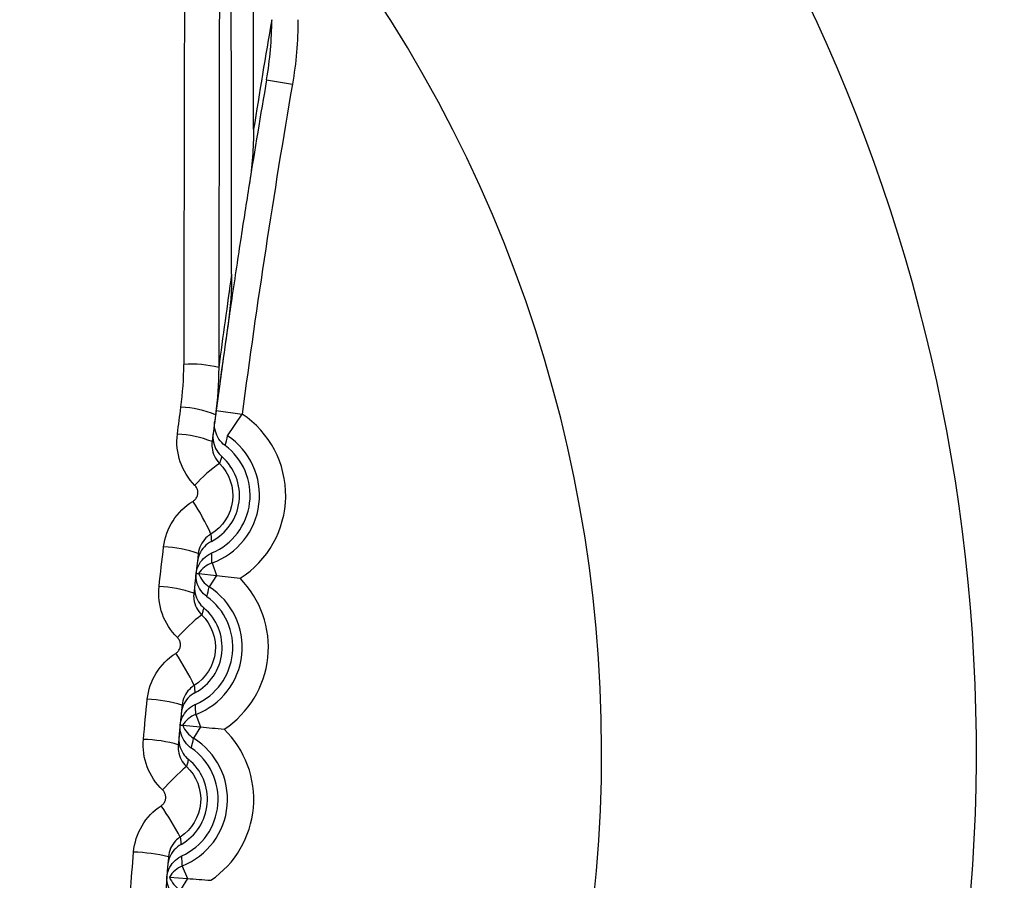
# Model space of a CAD drawing. Header units: millimetres. Extents: x -3.03 to 0.78, y -0.23 to 0.59.
# Tile 30 of 165: x 0.11373 to 0.11936, y 0.10464 to 0.10957. Entities that reach past the tile are written whole.
import ezdxf

# ---------------------------------------------------------------- set-up
doc = ezdxf.new("R2010")
doc.units = ezdxf.units.MM

msp = doc.modelspace()

# ---------------------------------------------------------------- linework, layer by layer
at = {"color": 7, "linetype": 'Continuous', "lineweight": 25}
for p, q in [((0.115138, 0.109225), (0.115286, 0.1092)), ((0.11485, 0.107332), (0.114998, 0.107312)), ((0.114915, 0.107187), (0.114998, 0.107312)), ((0.114826, 0.10646), (0.114852, 0.106387)), ((0.11475, 0.106399), (0.114852, 0.106387)), ((0.114852, 0.106387), (0.11481, 0.106323)), ((0.114733, 0.105593), (0.114761, 0.105521)), ((0.114658, 0.105531), (0.114761, 0.105521)), ((0.114761, 0.105521), (0.11472, 0.105456)), ((0.114656, 0.104725), (0.114685, 0.104654)), ((0.114582, 0.104662), (0.114685, 0.104654)), ((0.114685, 0.104654), (0.114645, 0.104588))]:
    msp.add_line(p, q, dxfattribs=at)
for centre, radius, start, end in [((0.109205, 0.105191), 0.0227040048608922, 349.82783, 105.382701), ((0.109204, 0.105225), 0.0216693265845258, 352.110539, 103.304865), ((0.1092, 0.10538), 0.0147499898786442, 293.373035, 69.573188), ((0.1092, 0.10538), 0.0100000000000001, 305.482461, 52.155642), ((0.1092, 0.10538), 0.0078554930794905, 316.259283, 38.850642), ((0.166413, 0.10074), 0.052, 170.225302, 170.92484), ((0.164413, 0.10074), 0.04985, 170.229554, 172.424637), ((0.164413, 0.10074), 0.05, 170.229554, 170.928671), ((0.166413, 0.10074), 0.052, 171.849048, 172.445261), ((0.164413, 0.10074), 0.05, 171.853784, 172.453069), ((0.114712, 0.107012), 0.0005855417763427, 74.9063, 94.652581), ((0.11462, 0.106756), 0.0005961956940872, 67.710033, 87.321036), ((0.114687, 0.106846), 0.0005606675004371, 302.259216, 56.23193), ((0.1146, 0.106589), 0.0006087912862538, 68.205561, 87.393722), ((0.114687, 0.106846), 0.0004106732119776, 289.76807, 56.23193), ((0.112405, 0.10781), 0.0025862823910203, 344.796847, 346.067877), ((0.114687, 0.106846), 0.0003569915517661, 292.797747, 53.202253), ((0.114687, 0.106846), 0.0002959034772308, 297.313303, 48.686697), ((0.115338, 0.106358), 0.000818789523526, 124.925052, 138.15886), ((0.113595, 0.106076), 0.0013422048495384, 24.128223, 33.275904), ((0.114522, 0.105883), 0.0006692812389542, 70.301152, 87.693409), ((0.112307, 0.106463), 0.0025181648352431, 359.914932, 1.220345), ((0.114876, 0.106318), 0.0001499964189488, 109.765639, 147.57632), ((0.114891, 0.106449), 0.0001499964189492, 199.42368, 237.234361), ((0.114588, 0.105977), 0.0005606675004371, 303.259216, 44.740784), ((0.114496, 0.105631), 0.0006939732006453, 71.042722, 87.796628), ((0.114588, 0.105977), 0.0004106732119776, 290.76807, 57.23193), ((0.112289, 0.106901), 0.0025862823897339, 345.796847, 347.067877), ((0.114588, 0.105977), 0.0003569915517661, 293.797747, 54.202253), ((0.114588, 0.105977), 0.0002959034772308, 298.313303, 49.686697), ((0.115359, 0.10539), 0.0009736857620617, 127.440633, 138.64182), ((0.11338, 0.105105), 0.0014952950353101, 25.935419, 34.063184), ((0.114429, 0.104903), 0.0007767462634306, 73.161464, 88.084034), ((0.112215, 0.105553), 0.0025181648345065, 0.914932, 2.220345), ((0.114786, 0.105453), 0.0001499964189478, 110.765639, 148.57632), ((0.114799, 0.105584), 0.0001499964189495, 200.42368, 238.234361), ((0.114504, 0.105107), 0.0005606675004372, 304.259216, 45.740784), ((0.114408, 0.104639), 0.0008116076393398, 73.916754, 88.183974), ((0.114504, 0.105107), 0.0004106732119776, 291.76807, 58.23193), ((0.11219, 0.105991), 0.0025862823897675, 346.796847, 348.067877), ((0.114504, 0.105107), 0.0003569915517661, 294.797747, 55.202253), ((0.114504, 0.105107), 0.0002959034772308, 299.313303, 50.686697), ((0.115444, 0.104381), 0.0011911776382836, 129.918298, 139.138364), ((0.113127, 0.104091), 0.0017148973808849, 27.805988, 34.821673), ((0.114352, 0.103874), 0.0009310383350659, 76.055709, 88.460514), ((0.112139, 0.104641), 0.0025181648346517, 1.914932, 3.220345), ((0.114712, 0.104586), 0.000149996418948, 111.765639, 149.57632), ((0.114722, 0.104717), 0.0001499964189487, 201.42368, 239.234361)]:
    msp.add_arc(centre, radius, start, end, dxfattribs=at)
at = {"color": 9, "linetype": 'Continuous', "lineweight": 25}
msp.add_arc((0.1092, 0.10538), 0.0144499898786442, 293.888134, 69.573188, dxfattribs=at)
at = {"color": 7, "linetype": 'Continuous', "lineweight": 25}
for centre, major_axis, ratio, start_param, end_param in [((0.115986, 0.100629), (5.551115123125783e-17, 0.07625), 0.017409, 1.344198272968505, 1.47931374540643), ((0.116186, 0.100629), (5.551115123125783e-17, 0.07604999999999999), 0.017455, 1.344198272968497, 1.479313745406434)]:
    msp.add_ellipse(centre, major_axis=major_axis, ratio=ratio, start_param=start_param, end_param=end_param, dxfattribs=at)
for points, knots in [([(0.1033176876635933, 0.0925874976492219), (0.1033176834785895, 0.0925874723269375), (0.1033176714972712, 0.092587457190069), (0.1033176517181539, 0.0925874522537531), (0.0215276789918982, 0.0721749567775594), (0.1206233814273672, 0.1972993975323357), (0.1033176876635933, 0.0925874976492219)], [0, 0, 0, 0, 2.9019377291e-06, 2.9019377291e-06, 2.9019377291e-06, 2.9598412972e-06, 2.9598412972e-06, 2.9598412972e-06, 2.9598412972e-06]), ([(0.1150824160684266, 0.0925874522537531), (0.1150823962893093, 0.092587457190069), (0.115082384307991, 0.0925874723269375), (0.1150823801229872, 0.0925874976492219), (0.0977766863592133, 0.1972993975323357), (0.1968723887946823, 0.0721749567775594), (0.1150824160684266, 0.0925874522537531)], [0, 0, 0, 0, 2.9019377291e-06, 2.9019377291e-06, 2.9019377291e-06, 2.9598412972e-06, 2.9598412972e-06, 2.9598412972e-06, 2.9598412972e-06]), ([(0.1150385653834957, 0.1086235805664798), (0.1150303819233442, 0.1085720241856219), (0.1150134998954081, 0.1084656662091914), (0.1149881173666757, 0.1083014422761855), (0.1149618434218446, 0.108127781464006), (0.1149364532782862, 0.1079557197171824), (0.114911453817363, 0.1077820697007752), (0.1148796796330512, 0.1075564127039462), (0.1148566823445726, 0.1073843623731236), (0.1148416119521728, 0.1072716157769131)], [0, 0, 0, 0, 0.1131783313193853, 0.2334806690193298, 0.3611281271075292, 0.4963057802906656, 0.6146729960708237, 0.7474907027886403, 1, 1, 1, 1]), ([(0.1149004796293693, 0.1071319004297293), (0.1148870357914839, 0.1071419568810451), (0.1148751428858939, 0.1071544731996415), (0.1148657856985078, 0.1071684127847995), (0.1148564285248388, 0.1071823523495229), (0.1148493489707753, 0.1071980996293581), (0.1148451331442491, 0.1072143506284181), (0.1148409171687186, 0.1072306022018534), (0.1148394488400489, 0.1072478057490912), (0.1148408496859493, 0.1072645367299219), (0.11484104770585, 0.1072669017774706), (0.1148413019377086, 0.1072692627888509), (0.1148416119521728, 0.107271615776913)], [0, 0, 0, 0, 5.03668632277e-05, 5.03668632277e-05, 5.03668632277e-05, 0.0001007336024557, 0.0001007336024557, 0.0001007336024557, 0.0001511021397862, 0.0001511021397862, 0.0001511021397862, 0.0001581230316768, 0.0001581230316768, 0.0001581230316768, 0.0001581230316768]), ([(0.1148322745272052, 0.1072003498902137), (0.1148301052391, 0.1071837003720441), (0.1148307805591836, 0.1071664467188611), (0.1148342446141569, 0.107150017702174), (0.1148377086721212, 0.1071335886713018), (0.1148440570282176, 0.1071175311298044), (0.114852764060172, 0.107103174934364), (0.1148606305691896, 0.1070902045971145), (0.1148705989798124, 0.1070783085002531), (0.1148819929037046, 0.107068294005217)], [0, 0, 0, 0, 5.03707295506e-05, 5.03707295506e-05, 5.03707295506e-05, 0.0001007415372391, 0.0001007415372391, 0.0001007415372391, 0.0001461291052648, 0.0001461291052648, 0.0001461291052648, 0.0001461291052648]), ([(0.1148263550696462, 0.1071547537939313), (0.1148248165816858, 0.1071428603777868), (0.1148247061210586, 0.1071307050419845), (0.114826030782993, 0.1071187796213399), (0.1148278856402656, 0.1071020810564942), (0.1148326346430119, 0.1070854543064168), (0.1148399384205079, 0.1070702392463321), (0.11484720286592, 0.1070551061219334), (0.114857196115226, 0.1070409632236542), (0.114869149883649, 0.1070290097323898)], [0, 0, 0, 0, 3.6795355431e-05, 3.6795355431e-05, 3.6795355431e-05, 8.86711634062e-05, 8.86711634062e-05, 8.86711634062e-05, 0.0001402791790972, 0.0001402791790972, 0.0001402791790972, 0.0001402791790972]), ([(0.1148819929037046, 0.107068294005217), (0.114881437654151, 0.1070665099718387), (0.114880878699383, 0.1070647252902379), (0.1148803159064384, 0.1070629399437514), (0.1148780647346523, 0.1070557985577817), (0.1148757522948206, 0.1070486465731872), (0.1148733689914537, 0.1070414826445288), (0.1148719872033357, 0.1070373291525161), (0.1148705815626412, 0.1070331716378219), (0.1148691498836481, 0.1070290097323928)], [0, 0, 0, 0, 0.0005866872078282, 0.0005866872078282, 0.0005866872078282, 0.0029334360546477, 0.0029334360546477, 0.0029334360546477, 0.0042940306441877, 0.0042940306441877, 0.0042940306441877, 0.0042940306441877]), ([(0.1148691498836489, 0.1070290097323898), (0.1149250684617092, 0.106973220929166), (0.1149525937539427, 0.1068922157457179), (0.1149336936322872, 0.1067373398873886), (0.114887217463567, 0.1066650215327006), (0.1148194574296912, 0.1066244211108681)], [0, 0, 0, 0, 0.5, 0.5, 1, 1, 1, 1]), ([(0.114716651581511, 0.1068121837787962), (0.1147187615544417, 0.1068134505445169), (0.1147207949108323, 0.1068148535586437), (0.11472272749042, 0.1068163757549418), (0.1147278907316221, 0.1068204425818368), (0.1147324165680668, 0.1068254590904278), (0.1147359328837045, 0.1068310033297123), (0.1147394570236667, 0.1068365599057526), (0.1147420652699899, 0.1068428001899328), (0.1147435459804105, 0.1068492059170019), (0.1147450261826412, 0.106855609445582), (0.1147454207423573, 0.1068623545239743), (0.1147446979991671, 0.1068688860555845), (0.1147439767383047, 0.1068754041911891), (0.1147421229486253, 0.1068818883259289), (0.1147392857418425, 0.1068878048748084), (0.1147364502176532, 0.1068937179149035), (0.1147325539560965, 0.1068992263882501), (0.1147279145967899, 0.1069038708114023)], [0, 0, 0, 0, 7.3895678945e-06, 7.3895678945e-06, 7.3895678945e-06, 2.7378499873e-05, 2.7378499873e-05, 2.7378499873e-05, 4.74111168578e-05, 4.74111168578e-05, 4.74111168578e-05, 6.74356357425e-05, 6.74356357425e-05, 6.74356357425e-05, 8.74183789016e-05, 8.74183789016e-05, 8.74183789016e-05, 0.0001073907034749, 0.0001073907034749, 0.0001073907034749, 0.0001073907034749]), ([(0.1148194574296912, 0.1066244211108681), (0.1148092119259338, 0.1066182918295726), (0.1147996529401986, 0.1066108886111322), (0.1147911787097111, 0.1066025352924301), (0.1147791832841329, 0.1065907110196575), (0.1147691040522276, 0.1065766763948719), (0.1147617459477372, 0.1065616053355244), (0.1147543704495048, 0.106546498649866), (0.1147495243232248, 0.1065299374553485), (0.1147475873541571, 0.1065132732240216)], [0, 0, 0, 0, 3.59571387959e-05, 3.59571387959e-05, 3.59571387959e-05, 8.72180708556e-05, 8.72180708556e-05, 8.72180708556e-05, 0.0001385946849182, 0.0001385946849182, 0.0001385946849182, 0.0001385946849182]), ([(0.1148194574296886, 0.1066244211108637), (0.114819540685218, 0.1066234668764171), (0.1148196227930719, 0.106622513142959), (0.1148197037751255, 0.1066215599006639), (0.1148202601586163, 0.1066150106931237), (0.1148207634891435, 0.1066084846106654), (0.1148212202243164, 0.1066019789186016), (0.1148216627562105, 0.1065956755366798), (0.1148220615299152, 0.1065893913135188), (0.1148224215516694, 0.1065831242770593)], [0.0002124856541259, 0.0002124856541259, 0.0002124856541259, 0.0002124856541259, 0.000508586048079, 0.000508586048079, 0.000508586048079, 0.0025429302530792, 0.0025429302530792, 0.0025429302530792, 0.0045140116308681, 0.0045140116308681, 0.0045140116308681, 0.0045140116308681]), ([(0.1148224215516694, 0.1065831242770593), (0.1148075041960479, 0.1065754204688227), (0.114793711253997, 0.1065650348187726), (0.1147821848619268, 0.1065528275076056), (0.1147706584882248, 0.1065406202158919), (0.1147610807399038, 0.106526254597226), (0.1147542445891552, 0.106510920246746), (0.1147480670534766, 0.1064970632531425), (0.1147439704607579, 0.1064820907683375), (0.1147422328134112, 0.1064670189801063)], [0, 0, 0, 0, 5.03675038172e-05, 5.03675038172e-05, 5.03675038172e-05, 0.0001007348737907, 0.0001007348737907, 0.0001007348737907, 0.0001461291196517, 0.0001461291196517, 0.0001461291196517, 0.0001461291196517]), ([(0.1147346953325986, 0.1064005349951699), (0.1147369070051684, 0.106415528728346), (0.1147414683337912, 0.1064303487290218), (0.1147480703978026, 0.1064439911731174), (0.1147553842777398, 0.1064591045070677), (0.1147654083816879, 0.106473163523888), (0.1147773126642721, 0.1064850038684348), (0.11478921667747, 0.1064968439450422), (0.114803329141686, 0.1065067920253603), (0.1148184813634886, 0.1065140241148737), (0.1148206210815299, 0.1065150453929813), (0.1148227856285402, 0.1065160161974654), (0.1148249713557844, 0.1065169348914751)], [4.9084115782e-06, 4.9084115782e-06, 4.9084115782e-06, 4.9084115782e-06, 5.03701037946e-05, 5.03701037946e-05, 5.03701037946e-05, 0.0001007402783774, 0.0001007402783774, 0.0001007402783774, 0.0001511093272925, 0.0001511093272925, 0.0001511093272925, 0.0001581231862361, 0.0001581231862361, 0.0001581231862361, 0.0001581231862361]), ([(0.1147964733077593, 0.1062668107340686), (0.1147828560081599, 0.1062766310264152), (0.1147707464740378, 0.1062889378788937), (0.1147611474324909, 0.1063027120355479), (0.1147515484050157, 0.1063164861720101), (0.1147441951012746, 0.1063321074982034), (0.1147396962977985, 0.1063482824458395), (0.1147351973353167, 0.106364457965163), (0.114733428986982, 0.1063816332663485), (0.1147345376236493, 0.1063983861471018), (0.1147345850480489, 0.1063991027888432), (0.1147346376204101, 0.1063998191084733), (0.1147346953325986, 0.1064005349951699)], [0, 0, 0, 0, 5.03668632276e-05, 5.03668632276e-05, 5.03668632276e-05, 0.0001007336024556, 0.0001007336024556, 0.0001007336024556, 0.0001511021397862, 0.0001511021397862, 0.0001511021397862, 0.0001532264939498, 0.0001532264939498, 0.0001532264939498, 0.0001532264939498]), ([(0.1147346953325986, 0.1064005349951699), (0.1147347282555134, 0.1064005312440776), (0.1147347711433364, 0.1064005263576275), (0.1147348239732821, 0.1064005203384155), (0.1147350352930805, 0.1064004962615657), (0.1147354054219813, 0.1064004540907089), (0.1147359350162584, 0.1064003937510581), (0.1147379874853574, 0.1064001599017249), (0.1147423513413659, 0.1063996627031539), (0.1147496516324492, 0.1063988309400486)], [0, 0, 0, 0, 0.0003000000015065, 0.0003000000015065, 0.0003000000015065, 0.0015000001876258, 0.0015000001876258, 0.0015000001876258, 0.0061506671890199, 0.0061506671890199, 0.0061506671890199, 0.0061506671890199]), ([(0.1147270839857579, 0.1063340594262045), (0.1147252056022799, 0.1063173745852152), (0.1147261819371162, 0.1063001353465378), (0.1147299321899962, 0.1062837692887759), (0.1147336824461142, 0.1062674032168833), (0.1147403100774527, 0.1062514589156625), (0.1147492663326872, 0.1062372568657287), (0.114757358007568, 0.1062244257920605), (0.1147675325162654, 0.1062127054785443), (0.1147790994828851, 0.1062028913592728)], [0, 0, 0, 0, 5.03707275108e-05, 5.03707275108e-05, 5.03707275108e-05, 0.0001007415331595, 0.0001007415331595, 0.0001007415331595, 0.0001461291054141, 0.0001461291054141, 0.0001461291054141, 0.0001461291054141]), ([(0.1147218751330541, 0.1062875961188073), (0.1147205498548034, 0.1062757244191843), (0.1147206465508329, 0.106263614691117), (0.1147221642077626, 0.1062517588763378), (0.1147242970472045, 0.1062350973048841), (0.1147293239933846, 0.1062185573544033), (0.1147368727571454, 0.1062034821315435), (0.1147443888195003, 0.1061884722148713), (0.1147546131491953, 0.1061745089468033), (0.1147667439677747, 0.1061627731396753)], [0, 0, 0, 0, 3.64649695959e-05, 3.64649695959e-05, 3.64649695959e-05, 8.80678972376e-05, 8.80678972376e-05, 8.80678972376e-05, 0.0001394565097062, 0.0001394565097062, 0.0001394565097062, 0.0001394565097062]), ([(0.1147790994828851, 0.1062028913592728), (0.1147785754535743, 0.1062010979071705), (0.1147780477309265, 0.1061993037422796), (0.1147775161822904, 0.1061975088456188), (0.1147753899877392, 0.1061903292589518), (0.1147732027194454, 0.1061831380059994), (0.1147709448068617, 0.106175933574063), (0.1147695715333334, 0.1061715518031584), (0.1147681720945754, 0.1061671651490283), (0.1147667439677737, 0.1061627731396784)], [0, 0, 0, 0, 0.0005866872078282, 0.0005866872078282, 0.0005866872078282, 0.0029334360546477, 0.0029334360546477, 0.0029334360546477, 0.0043607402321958, 0.0043607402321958, 0.0043607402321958, 0.0043607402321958]), ([(0.1147667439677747, 0.1061627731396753), (0.1148233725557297, 0.1061080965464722), (0.1148521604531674, 0.1060278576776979), (0.1148360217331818, 0.1058732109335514), (0.1147910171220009, 0.1058003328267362), (0.1147242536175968, 0.105758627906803)], [0, 0, 0, 0, 0.5, 0.5, 1, 1, 1, 1]), ([(0.1146182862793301, 0.1059421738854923), (0.1146203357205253, 0.1059434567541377), (0.1146223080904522, 0.1059448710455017), (0.1146241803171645, 0.1059463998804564), (0.1146292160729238, 0.1059505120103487), (0.1146336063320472, 0.1059555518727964), (0.1146369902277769, 0.1059610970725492), (0.1146403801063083, 0.1059666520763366), (0.1146428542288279, 0.1059728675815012), (0.1146442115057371, 0.1059792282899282), (0.1146455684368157, 0.1059855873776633), (0.1146458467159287, 0.1059922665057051), (0.1146450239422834, 0.1059987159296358), (0.1146442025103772, 0.1060051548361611), (0.1146422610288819, 0.1060115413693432), (0.1146393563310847, 0.1060173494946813), (0.1146364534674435, 0.1060231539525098), (0.1146325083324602, 0.1060285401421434), (0.1146278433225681, 0.1060330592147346)], [0, 0, 0, 0, 7.2585058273e-06, 7.2585058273e-06, 7.2585058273e-06, 2.70254546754e-05, 2.70254546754e-05, 2.70254546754e-05, 4.68266374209e-05, 4.68266374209e-05, 4.68266374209e-05, 6.66218238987e-05, 6.66218238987e-05, 6.66218238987e-05, 8.63842646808e-05, 8.63842646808e-05, 8.63842646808e-05, 0.0001061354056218, 0.0001061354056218, 0.0001061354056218, 0.0001061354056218]), ([(0.1147242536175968, 0.105758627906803), (0.1147141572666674, 0.1057523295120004), (0.1147047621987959, 0.1057447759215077), (0.1146964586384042, 0.1057362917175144), (0.1146846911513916, 0.1057242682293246), (0.1146748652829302, 0.1057100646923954), (0.1146677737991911, 0.105694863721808), (0.1146606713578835, 0.1056796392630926), (0.1146561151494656, 0.1056629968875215), (0.1146544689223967, 0.1056462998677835)], [0, 0, 0, 0, 3.58061665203e-05, 3.58061665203e-05, 3.58061665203e-05, 8.69133865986e-05, 8.69133865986e-05, 8.69133865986e-05, 0.0001380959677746, 0.0001380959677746, 0.0001380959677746, 0.0001380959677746]), ([(0.1147242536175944, 0.1057586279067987), (0.1147243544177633, 0.1057576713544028), (0.114724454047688, 0.1057567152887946), (0.1147245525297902, 0.1057557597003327), (0.1147252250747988, 0.1057492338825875), (0.1147258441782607, 0.1057427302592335), (0.1147264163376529, 0.1057362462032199), (0.114726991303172, 0.105729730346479), (0.1147275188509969, 0.1057232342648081), (0.1147280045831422, 0.105716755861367)], [0.0002102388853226, 0.0002102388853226, 0.0002102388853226, 0.0002102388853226, 0.0005074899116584, 0.0005074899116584, 0.0005074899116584, 0.0025374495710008, 0.0025374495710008, 0.0025374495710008, 0.0045773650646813, 0.0045773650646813, 0.0045773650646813, 0.0045773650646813]), ([(0.1147280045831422, 0.105716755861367), (0.1147132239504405, 0.1057087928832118), (0.1146996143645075, 0.1056981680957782), (0.1146883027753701, 0.1056857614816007), (0.1146769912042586, 0.1056733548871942), (0.114667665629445, 0.105658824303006), (0.1146610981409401, 0.1056433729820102), (0.1146551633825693, 0.1056294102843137), (0.1146513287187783, 0.1056143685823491), (0.1146498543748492, 0.1055992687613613)], [0, 0, 0, 0, 5.03675006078e-05, 5.03675006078e-05, 5.03675006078e-05, 0.0001007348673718, 0.0001007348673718, 0.0001007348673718, 0.0001461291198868, 0.0001461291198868, 0.0001461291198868, 0.0001461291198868]), ([(0.1146434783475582, 0.1055326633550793), (0.1146454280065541, 0.1055476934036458), (0.1146497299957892, 0.1055625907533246), (0.1146560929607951, 0.1055763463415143), (0.1146631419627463, 0.105591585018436), (0.1146729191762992, 0.1056058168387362), (0.1146846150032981, 0.1056178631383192), (0.1146963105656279, 0.1056299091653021), (0.1147102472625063, 0.1056401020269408), (0.1147252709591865, 0.1056475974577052), (0.1147273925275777, 0.1056486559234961), (0.1147295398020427, 0.1056496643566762), (0.1147317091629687, 0.1056506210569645)], [4.9084115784e-06, 4.9084115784e-06, 4.9084115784e-06, 4.9084115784e-06, 5.03701037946e-05, 5.03701037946e-05, 5.03701037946e-05, 0.0001007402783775, 0.0001007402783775, 0.0001007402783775, 0.0001511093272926, 0.0001511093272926, 0.0001511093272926, 0.0001581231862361, 0.0001581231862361, 0.0001581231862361, 0.0001581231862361]), ([(0.1147075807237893, 0.1054000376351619), (0.1146937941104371, 0.1054096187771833), (0.1146814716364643, 0.1054217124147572), (0.1146716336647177, 0.1054353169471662), (0.114661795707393, 0.1054489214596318), (0.1146541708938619, 0.1054644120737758), (0.1146493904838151, 0.1054805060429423), (0.1146446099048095, 0.1054966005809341), (0.1146425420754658, 0.1055137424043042), (0.1146433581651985, 0.1055305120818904), (0.1146433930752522, 0.1055312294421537), (0.1146434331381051, 0.1055319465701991), (0.1146434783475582, 0.1055326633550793)], [0, 0, 0, 0, 5.03668632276e-05, 5.03668632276e-05, 5.03668632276e-05, 0.0001007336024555, 0.0001007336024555, 0.0001007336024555, 0.0001511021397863, 0.0001511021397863, 0.0001511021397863, 0.00015322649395, 0.00015322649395, 0.00015322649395, 0.00015322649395]), ([(0.1146434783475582, 0.1055326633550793), (0.1146435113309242, 0.1055326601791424), (0.1146435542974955, 0.1055326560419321), (0.1146436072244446, 0.1055326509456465), (0.114643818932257, 0.1055326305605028), (0.1146441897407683, 0.1055325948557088), (0.1146447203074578, 0.1055325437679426), (0.1146467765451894, 0.1055323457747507), (0.114651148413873, 0.1055319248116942), (0.1146584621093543, 0.1055312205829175)], [0, 0, 0, 0, 0.0003000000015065, 0.0003000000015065, 0.0003000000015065, 0.0015000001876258, 0.0015000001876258, 0.0015000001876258, 0.0061506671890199, 0.0061506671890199, 0.0061506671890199, 0.0061506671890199]), ([(0.1146325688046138, 0.1054188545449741), (0.1146314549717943, 0.1054070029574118), (0.1146317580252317, 0.105394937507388), (0.1146334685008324, 0.1053831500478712), (0.1146358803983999, 0.1053665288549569), (0.114641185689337, 0.1053500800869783), (0.114648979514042, 0.1053351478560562), (0.1146567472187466, 0.105320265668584), (0.114667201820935, 0.1053064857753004), (0.1146795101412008, 0.1052949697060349)], [0, 0, 0, 0, 3.6175164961e-05, 3.6175164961e-05, 3.6175164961e-05, 8.75450293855e-05, 8.75450293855e-05, 8.75450293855e-05, 0.0001387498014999, 0.0001387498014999, 0.0001387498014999, 0.0001387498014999]), ([(0.1146370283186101, 0.1054660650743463), (0.1146354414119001, 0.1054493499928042), (0.1146367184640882, 0.1054321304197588), (0.1146407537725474, 0.1054158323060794), (0.1146447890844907, 0.105399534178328), (0.1146516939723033, 0.1053837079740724), (0.1146608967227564, 0.1053696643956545), (0.1146692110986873, 0.105356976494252), (0.1146795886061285, 0.1053454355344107), (0.1146913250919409, 0.1053358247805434)], [0, 0, 0, 0, 5.0370725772e-05, 5.0370725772e-05, 5.0370725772e-05, 0.0001007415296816, 0.0001007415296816, 0.0001007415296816, 0.0001461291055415, 0.0001461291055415, 0.0001461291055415, 0.0001461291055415]), ([(0.1146913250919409, 0.1053358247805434), (0.1146908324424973, 0.1053340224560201), (0.1146903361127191, 0.105332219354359), (0.1146898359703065, 0.1053304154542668), (0.1146878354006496, 0.1053231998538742), (0.1146857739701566, 0.1053159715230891), (0.1146836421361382, 0.1053087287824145), (0.1146822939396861, 0.1053041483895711), (0.1146809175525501, 0.1052995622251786), (0.1146795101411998, 0.1052949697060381)], [0, 0, 0, 0, 0.0005866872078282, 0.0005866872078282, 0.0005866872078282, 0.0029334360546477, 0.0029334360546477, 0.0029334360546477, 0.0044175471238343, 0.0044175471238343, 0.0044175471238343, 0.0044175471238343]), ([(0.1146795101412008, 0.1052949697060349), (0.1147368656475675, 0.1052413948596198), (0.114766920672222, 0.1051619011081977), (0.1147535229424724, 0.1050074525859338), (0.1147099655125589, 0.1049340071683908), (0.114644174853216, 0.1048912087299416)], [0, 0, 0, 0, 0.5, 0.5, 1, 1, 1, 1]), ([(0.1145351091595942, 0.105070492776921), (0.1145371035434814, 0.1050717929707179), (0.1145390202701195, 0.1050732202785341), (0.1145408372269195, 0.1050747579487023), (0.114545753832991, 0.1050789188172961), (0.1145500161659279, 0.1050839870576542), (0.114553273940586, 0.1050895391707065), (0.1145565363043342, 0.1050950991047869), (0.1145588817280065, 0.1051012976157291), (0.1145601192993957, 0.1051076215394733), (0.1145613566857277, 0.1051139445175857), (0.1145615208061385, 0.1051205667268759), (0.1145605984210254, 0.1051269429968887), (0.1145596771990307, 0.1051333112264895), (0.1145576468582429, 0.1051396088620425), (0.1145546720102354, 0.1051453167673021), (0.1145516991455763, 0.1051510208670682), (0.1145477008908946, 0.105156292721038), (0.1145430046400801, 0.1051606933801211)], [0, 0, 0, 0, 7.1459377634e-06, 7.1459377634e-06, 7.1459377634e-06, 2.67238864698e-05, 2.67238864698e-05, 2.67238864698e-05, 4.63287786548e-05, 4.63287786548e-05, 4.63287786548e-05, 6.59300244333e-05, 6.59300244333e-05, 6.59300244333e-05, 8.55062882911e-05, 8.55062882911e-05, 8.55062882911e-05, 0.0001050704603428, 0.0001050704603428, 0.0001050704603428, 0.0001050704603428]), ([(0.114644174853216, 0.1048912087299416), (0.1146342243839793, 0.1048847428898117), (0.1146249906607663, 0.1048770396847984), (0.1146168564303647, 0.1048684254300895), (0.1146053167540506, 0.1048562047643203), (0.1145957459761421, 0.1048418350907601), (0.1145889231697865, 0.1048265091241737), (0.1145820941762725, 0.1048111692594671), (0.1145778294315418, 0.1047944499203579), (0.1145764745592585, 0.1047777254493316)], [0, 0, 0, 0, 3.56758178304e-05, 3.56758178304e-05, 3.56758178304e-05, 8.66527132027e-05, 8.66527132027e-05, 8.66527132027e-05, 0.0001376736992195, 0.0001376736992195, 0.0001376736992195, 0.0001376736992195]), ([(0.1146441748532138, 0.1048912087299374), (0.1146442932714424, 0.1048902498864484), (0.1146444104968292, 0.1048892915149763), (0.1146445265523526, 0.1048883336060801), (0.1146453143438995, 0.104881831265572), (0.1146460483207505, 0.1048753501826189), (0.1146467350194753, 0.104868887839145), (0.1146474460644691, 0.104862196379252), (0.1146481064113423, 0.104855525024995), (0.1146487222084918, 0.1048488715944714)], [0.00020806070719, 0.00020806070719, 0.00020806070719, 0.00020806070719, 0.0005065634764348, 0.0005065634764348, 0.0005065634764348, 0.0025328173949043, 0.0025328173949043, 0.0025328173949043, 0.0046309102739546, 0.0046309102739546, 0.0046309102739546, 0.0046309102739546]), ([(0.1146487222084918, 0.1048488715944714), (0.1146340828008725, 0.1048406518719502), (0.1146206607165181, 0.1048297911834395), (0.1146095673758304, 0.1048171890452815), (0.1145984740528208, 0.1048045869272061), (0.11458940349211, 0.1047898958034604), (0.1145831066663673, 0.1047743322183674), (0.1145774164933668, 0.1047602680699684), (0.1145738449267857, 0.1047451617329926), (0.1145726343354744, 0.1047300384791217)], [0, 0, 0, 0, 5.03674978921e-05, 5.03674978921e-05, 5.03674978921e-05, 0.0001007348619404, 0.0001007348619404, 0.0001007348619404, 0.0001461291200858, 0.0001461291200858, 0.0001461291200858, 0.0001461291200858]), ([(0.1145674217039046, 0.104663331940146), (0.1145691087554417, 0.1046783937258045), (0.1145731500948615, 0.1046933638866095), (0.1145792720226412, 0.1047072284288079), (0.114586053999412, 0.1047225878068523), (0.1145955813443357, 0.1047369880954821), (0.1146070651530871, 0.1047492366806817), (0.1146185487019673, 0.1047614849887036), (0.1146323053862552, 0.1047719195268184), (0.1146471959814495, 0.1047796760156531), (0.1146492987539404, 0.1047807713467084), (0.1146514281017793, 0.1047818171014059), (0.1146535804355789, 0.1047828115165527)], [4.9084115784e-06, 4.9084115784e-06, 4.9084115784e-06, 4.9084115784e-06, 5.03701037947e-05, 5.03701037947e-05, 5.03701037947e-05, 0.0001007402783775, 0.0001007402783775, 0.0001007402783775, 0.0001511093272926, 0.0001511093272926, 0.0001511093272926, 0.0001581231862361, 0.0001581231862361, 0.0001581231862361, 0.0001581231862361]), ([(0.1146338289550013, 0.1045318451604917), (0.1146198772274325, 0.1045411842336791), (0.1146073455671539, 0.1045530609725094), (0.1145972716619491, 0.1045664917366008), (0.114587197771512, 0.1045799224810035), (0.1145793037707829, 0.1045952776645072), (0.1145742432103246, 0.1046112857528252), (0.1145691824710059, 0.104627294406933), (0.1145668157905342, 0.1046443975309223), (0.1145673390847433, 0.104661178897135), (0.1145673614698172, 0.1046618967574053), (0.1145673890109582, 0.1046626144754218), (0.1145674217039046, 0.104663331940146)], [0, 0, 0, 0, 5.03668632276e-05, 5.03668632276e-05, 5.03668632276e-05, 0.0001007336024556, 0.0001007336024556, 0.0001007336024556, 0.0001511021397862, 0.0001511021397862, 0.0001511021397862, 0.00015322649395, 0.00015322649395, 0.00015322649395, 0.00015322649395])]:
    msp.add_open_spline(points, degree=3, knots=knots, dxfattribs=at)
for points in [[(0.1150638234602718, 0.1089423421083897), (0.1150638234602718, 0.1118974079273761), (0.115068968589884, 0.1148524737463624), (0.115068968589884, 0.1178075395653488)], [(0.1149382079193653, 0.1081130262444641), (0.1149337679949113, 0.1113201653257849), (0.1149293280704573, 0.1145273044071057), (0.1149293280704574, 0.1177344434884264)], [(0.1151384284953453, 0.1092254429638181), (0.1151579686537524, 0.1093389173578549), (0.1151677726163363, 0.1094535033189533), (0.115167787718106, 0.1095686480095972)], [(0.1153177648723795, 0.1095686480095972), (0.1153177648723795, 0.1094448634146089), (0.1153072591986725, 0.1093219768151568), (0.1152862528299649, 0.109199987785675)], [(0.1150638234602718, 0.1089423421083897), (0.1150638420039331, 0.1088355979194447), (0.1150553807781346, 0.108728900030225), (0.1150385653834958, 0.1086235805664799)], [(0.1149382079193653, 0.1081130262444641), (0.1149382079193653, 0.1080166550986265), (0.1149313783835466, 0.1079207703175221), (0.1149177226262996, 0.107825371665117)], [(0.1146480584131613, 0.1073511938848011), (0.1146587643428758, 0.1074322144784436), (0.1146641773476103, 0.1075135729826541), (0.1146643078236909, 0.1075952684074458)], [(0.1148642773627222, 0.107576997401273), (0.1148641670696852, 0.1074867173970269), (0.1148581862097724, 0.1073968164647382), (0.1148463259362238, 0.1073072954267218)], [(0.1146280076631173, 0.107197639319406), (0.1146346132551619, 0.1072488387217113), (0.1146412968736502, 0.1073000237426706), (0.1146480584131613, 0.1073511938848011)], [(0.1148463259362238, 0.1073072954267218), (0.1148395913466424, 0.1072564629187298), (0.1148329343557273, 0.1072056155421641), (0.1148263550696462, 0.1071547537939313)], [(0.1147279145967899, 0.1069038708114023), (0.1146514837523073, 0.106980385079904), (0.1146141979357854, 0.107090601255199), (0.1146280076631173, 0.107197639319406)], [(0.1145489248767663, 0.1065518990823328), (0.1145613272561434, 0.1066588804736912), (0.1146241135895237, 0.106756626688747), (0.114716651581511, 0.1068121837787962)], [(0.1145231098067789, 0.1063247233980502), (0.1145315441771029, 0.1064004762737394), (0.1145401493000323, 0.1064762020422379), (0.1145489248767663, 0.1065518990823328)], [(0.1147475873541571, 0.1065132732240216), (0.114738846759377, 0.1064380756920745), (0.1147302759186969, 0.1063628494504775), (0.1147218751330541, 0.1062875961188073)], [(0.1148515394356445, 0.106387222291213), (0.1148956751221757, 0.1063821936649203), (0.114940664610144, 0.1063770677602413), (0.1149859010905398, 0.1063719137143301)], [(0.1146278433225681, 0.1060330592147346), (0.1145502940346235, 0.1061081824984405), (0.1145111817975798, 0.1062175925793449), (0.1145231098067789, 0.1063247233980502)], [(0.1144554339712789, 0.1056791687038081), (0.1144659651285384, 0.1057862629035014), (0.1145269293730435, 0.1058849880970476), (0.1146182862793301, 0.1059421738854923)], [(0.1144334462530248, 0.1054502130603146), (0.1144406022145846, 0.1055265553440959), (0.114447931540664, 0.1056028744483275), (0.1144554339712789, 0.1056791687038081)], [(0.1146544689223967, 0.1056462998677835), (0.1146469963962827, 0.1055705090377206), (0.1146396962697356, 0.1054946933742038), (0.1146325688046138, 0.1054188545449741)], [(0.1147605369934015, 0.1055213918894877), (0.1148047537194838, 0.1055171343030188), (0.114849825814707, 0.1055127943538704), (0.1148951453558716, 0.105508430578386)], [(0.1145430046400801, 0.1051606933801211), (0.1144643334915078, 0.1052344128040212), (0.1144233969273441, 0.1053430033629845), (0.1144334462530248, 0.1054502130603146)], [(0.1143771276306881, 0.1048048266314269), (0.114385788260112, 0.1049120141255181), (0.1144449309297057, 0.1050117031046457), (0.1145351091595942, 0.105070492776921)], [(0.1143590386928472, 0.1045743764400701), (0.1143648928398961, 0.1046512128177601), (0.1143709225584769, 0.1047280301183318), (0.1143771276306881, 0.1048048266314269)], [(0.1145764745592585, 0.1047777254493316), (0.1145702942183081, 0.1047014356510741), (0.1145642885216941, 0.1046251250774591), (0.114558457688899, 0.1045487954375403)], [(0.1146846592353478, 0.1046541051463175), (0.114728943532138, 0.1046506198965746), (0.1147740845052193, 0.1046470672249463), (0.1148194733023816, 0.1046434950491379)]]:
    msp.add_open_spline(points, degree=3, dxfattribs=at)

doc.saveas('drawing.dxf')
